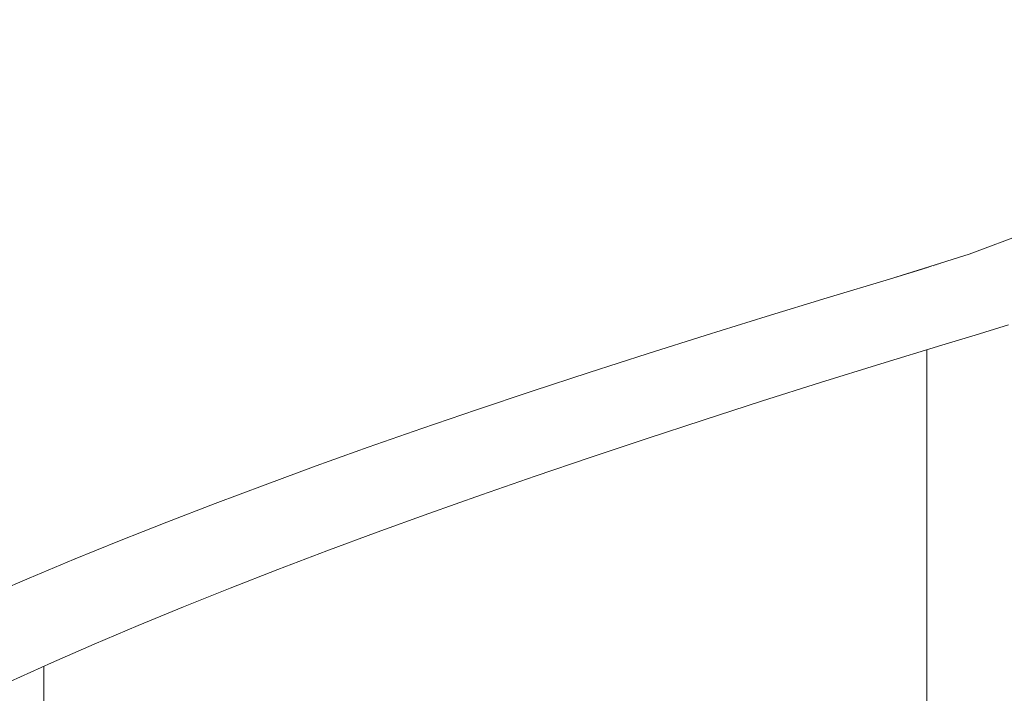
# Model space of a CAD drawing. Header units: millimetres. Extents: x 16408 to 141596, y -21057 to 26364.
# Tile 45 of 217: x 29234 to 29667, y 3878 to 4174. Entities that reach past the tile are written whole.
import ezdxf

# ---------------------------------------------------------------- set-up
doc = ezdxf.new("R2010")
doc.units = ezdxf.units.MM
doc.header["$MEASUREMENT"] = 0
doc.linetypes.add('Wipeout_Contour', pattern=[1000, 0, -1000])
doc.layers.add('0_Nr_pióra__103', color=7, linetype='Continuous', lineweight=5)

msp = doc.modelspace()

# ---------------------------------------------------------------- wipeouts: each hides what was drawn before it
at = {"color": 254, "linetype": 'Wipeout_Contour', "lineweight": 0, "ltscale": 520316.575892}
msp.add_wipeout([(29603.49, 4868.38), (29603.49, 4844.72), (29845.58, 4686.43), (29863.49, 4686.43), (29863.49, 4674.72), (30105.58, 4516.43), (30123.49, 4516.43), (30123.49, 4504.72), (30365.58, 4346.43), (30383.49, 4346.43), (30383.49, 4334.72), (30625.58, 4176.43), (30643.49, 4176.43), (30643.49, 4164.72), (30885.58, 4006.43), (30903.49, 4006.43), (30903.49, 4018.38)], dxfattribs=at)
at = {"color": 254, "linetype": 'Wipeout_Contour', "lineweight": 0, "ltscale": 88505.870758}
msp.add_wipeout([(29218.73, 3920.01), (29262.28, 3928.24), (29237.74, 3928.24)], dxfattribs=at)
at = {"color": 254, "linetype": 'Wipeout_Contour', "lineweight": 0, "ltscale": 88478.087001}
msp.add_wipeout([(29225.6, 3911.79), (29229.49, 3882.67), (29247.66, 3890.89)], dxfattribs=at)

# ---------------------------------------------------------------- next in the draw order: linework, layer by layer
at = {"layer": '0_Nr_pióra__103', "color": 7, "linetype": 'Continuous', "lineweight": 5}
for p, q in [((29229.49, 3882.67), (29247.66, 3890.89)), ((29244.23, 3353.4), (29244.23, 3889.34))]:
    msp.add_line(p, q, dxfattribs=at)

# ---------------------------------------------------------------- next in the draw order: wipeouts: each hides what was drawn before it
at = {"color": 254, "linetype": 'Wipeout_Contour', "lineweight": 0, "ltscale": 89817.545698}
msp.add_wipeout([(29664.57, 4040.32), (29664.58, 4038.28), (29666.76, 4038.94)], dxfattribs=at)
at = {"color": 254, "linetype": 'Wipeout_Contour', "lineweight": 0, "ltscale": 88570.020112}
msp.add_wipeout([(29281.51, 3936.47), (29237.74, 3928.24), (29262.28, 3928.24)], dxfattribs=at)

# ---------------------------------------------------------------- next in the draw order: wipeouts: each hides what was drawn before it
at = {"color": 254, "linetype": 'Wipeout_Contour', "lineweight": 0, "ltscale": 88566.477493}
msp.add_wipeout([(29257.35, 3936.47), (29237.74, 3928.24), (29281.51, 3936.47)], dxfattribs=at)

# ---------------------------------------------------------------- next in the draw order: linework, layer by layer
at = {"layer": '0_Nr_pióra__103', "color": 7, "linetype": 'Continuous', "lineweight": 5}
msp.add_line((29218.73, 3920.01), (29237.74, 3928.24), dxfattribs=at)

# ---------------------------------------------------------------- next in the draw order: wipeouts: each hides what was drawn before it
at = {"color": 254, "linetype": 'Wipeout_Contour', "lineweight": 0, "ltscale": 88595.381061}
msp.add_wipeout([(29262.28, 3928.24), (29266.43, 3899.12), (29285.78, 3907.35)], dxfattribs=at)

# ---------------------------------------------------------------- next in the draw order: linework, layer by layer
at = {"layer": '0_Nr_pióra__103', "color": 7, "linetype": 'Continuous', "lineweight": 5}
msp.add_line((29247.66, 3890.89), (29266.43, 3899.12), dxfattribs=at)

# ---------------------------------------------------------------- next in the draw order: wipeouts: each hides what was drawn before it
at = {"color": 254, "linetype": 'Wipeout_Contour', "lineweight": 0, "ltscale": 88614.702365}
msp.add_wipeout([(29262.28, 3928.24), (29285.78, 3907.35), (29281.51, 3936.47)], dxfattribs=at)

# ---------------------------------------------------------------- next in the draw order: wipeouts: each hides what was drawn before it
at = {"color": 254, "linetype": 'Wipeout_Contour', "lineweight": 0, "ltscale": 88631.438846}
msp.add_wipeout([(29301.31, 3944.69), (29257.35, 3936.47), (29281.51, 3936.47)], dxfattribs=at)

# ---------------------------------------------------------------- next in the draw order: wipeouts: each hides what was drawn before it
at = {"color": 254, "linetype": 'Wipeout_Contour', "lineweight": 0, "ltscale": 88628.840067}
msp.add_wipeout([(29277.55, 3944.69), (29257.35, 3936.47), (29301.31, 3944.69)], dxfattribs=at)

# ---------------------------------------------------------------- next in the draw order: linework, layer by layer
at = {"layer": '0_Nr_pióra__103', "color": 7, "linetype": 'Continuous', "lineweight": 5}
msp.add_line((29237.74, 3928.24), (29257.35, 3936.47), dxfattribs=at)

# ---------------------------------------------------------------- next in the draw order: wipeouts: each hides what was drawn before it
at = {"color": 254, "linetype": 'Wipeout_Contour', "lineweight": 0, "ltscale": 88656.6487}
msp.add_wipeout([(29305.71, 3915.57), (29281.51, 3936.47), (29285.78, 3907.35)], dxfattribs=at)

# ---------------------------------------------------------------- next in the draw order: linework, layer by layer
at = {"layer": '0_Nr_pióra__103', "color": 7, "linetype": 'Continuous', "lineweight": 5}
msp.add_line((29266.43, 3899.12), (29285.78, 3907.35), dxfattribs=at)

# ---------------------------------------------------------------- next in the draw order: wipeouts: each hides what was drawn before it
at = {"color": 254, "linetype": 'Wipeout_Contour', "lineweight": 0, "ltscale": 88676.423595}
msp.add_wipeout([(29301.31, 3944.69), (29281.51, 3936.47), (29305.71, 3915.57)], dxfattribs=at)

# ---------------------------------------------------------------- next in the draw order: wipeouts: each hides what was drawn before it
at = {"color": 254, "linetype": 'Wipeout_Contour', "lineweight": 0, "ltscale": 88694.58311}
msp.add_wipeout([(29277.55, 3944.69), (29301.31, 3944.69), (29321.69, 3952.92)], dxfattribs=at)

# ---------------------------------------------------------------- next in the draw order: wipeouts: each hides what was drawn before it
at = {"color": 254, "linetype": 'Wipeout_Contour', "lineweight": 0, "ltscale": 88692.930133}
msp.add_wipeout([(29277.55, 3944.69), (29321.69, 3952.92), (29298.33, 3952.92)], dxfattribs=at)

# ---------------------------------------------------------------- next in the draw order: linework, layer by layer
at = {"layer": '0_Nr_pióra__103', "color": 7, "linetype": 'Continuous', "lineweight": 5}
msp.add_line((29257.35, 3936.47), (29277.55, 3944.69), dxfattribs=at)

# ---------------------------------------------------------------- next in the draw order: wipeouts: each hides what was drawn before it
at = {"color": 254, "linetype": 'Wipeout_Contour', "lineweight": 0, "ltscale": 88719.626603}
msp.add_wipeout([(29301.31, 3944.69), (29305.71, 3915.57), (29326.21, 3923.8)], dxfattribs=at)

# ---------------------------------------------------------------- next in the draw order: linework, layer by layer
at = {"layer": '0_Nr_pióra__103', "color": 7, "linetype": 'Continuous', "lineweight": 5}
msp.add_line((29285.78, 3907.35), (29305.71, 3915.57), dxfattribs=at)

# ---------------------------------------------------------------- next in the draw order: wipeouts: each hides what was drawn before it
at = {"color": 254, "linetype": 'Wipeout_Contour', "lineweight": 0, "ltscale": 88739.847621}
msp.add_wipeout([(29301.31, 3944.69), (29326.21, 3923.8), (29321.69, 3952.92)], dxfattribs=at)

# ---------------------------------------------------------------- next in the draw order: wipeouts: each hides what was drawn before it
at = {"color": 254, "linetype": 'Wipeout_Contour', "lineweight": 0, "ltscale": 88759.424207}
msp.add_wipeout([(29298.33, 3952.92), (29321.69, 3952.92), (29342.62, 3961.14)], dxfattribs=at)

# ---------------------------------------------------------------- next in the draw order: wipeouts: each hides what was drawn before it
at = {"color": 254, "linetype": 'Wipeout_Contour', "lineweight": 0, "ltscale": 88758.718532}
msp.add_wipeout([(29298.33, 3952.92), (29342.62, 3961.14), (29319.69, 3961.14)], dxfattribs=at)

# ---------------------------------------------------------------- next in the draw order: linework, layer by layer
at = {"layer": '0_Nr_pióra__103', "color": 7, "linetype": 'Continuous', "lineweight": 5}
msp.add_line((29277.55, 3944.69), (29298.33, 3952.92), dxfattribs=at)

# ---------------------------------------------------------------- next in the draw order: wipeouts: each hides what was drawn before it
at = {"color": 254, "linetype": 'Wipeout_Contour', "lineweight": 0, "ltscale": 88784.286152}
msp.add_wipeout([(29321.69, 3952.92), (29326.21, 3923.8), (29347.27, 3932.02)], dxfattribs=at)

# ---------------------------------------------------------------- next in the draw order: linework, layer by layer
at = {"layer": '0_Nr_pióra__103', "color": 7, "linetype": 'Continuous', "lineweight": 5}
msp.add_line((29305.71, 3915.57), (29326.21, 3923.8), dxfattribs=at)

# ---------------------------------------------------------------- next in the draw order: wipeouts: each hides what was drawn before it
at = {"color": 254, "linetype": 'Wipeout_Contour', "lineweight": 0, "ltscale": 88804.945614}
msp.add_wipeout([(29321.69, 3952.92), (29347.27, 3932.02), (29342.62, 3961.14)], dxfattribs=at)

# ---------------------------------------------------------------- next in the draw order: wipeouts: each hides what was drawn before it
at = {"color": 254, "linetype": 'Wipeout_Contour', "lineweight": 0, "ltscale": 88825.932658}
msp.add_wipeout([(29319.69, 3961.14), (29342.62, 3961.14), (29364.11, 3969.37)], dxfattribs=at)

# ---------------------------------------------------------------- next in the draw order: wipeouts: each hides what was drawn before it
at = {"color": 254, "linetype": 'Wipeout_Contour', "lineweight": 0, "ltscale": 88826.175302}
msp.add_wipeout([(29319.69, 3961.14), (29364.11, 3969.37), (29341.6, 3969.37)], dxfattribs=at)

# ---------------------------------------------------------------- next in the draw order: linework, layer by layer
at = {"layer": '0_Nr_pióra__103', "color": 7, "linetype": 'Continuous', "lineweight": 5}
msp.add_line((29298.33, 3952.92), (29319.69, 3961.14), dxfattribs=at)

# ---------------------------------------------------------------- next in the draw order: wipeouts: each hides what was drawn before it
at = {"color": 254, "linetype": 'Wipeout_Contour', "lineweight": 0, "ltscale": 88850.597929}
msp.add_wipeout([(29342.62, 3961.14), (29347.27, 3932.02), (29368.87, 3940.25)], dxfattribs=at)

# ---------------------------------------------------------------- next in the draw order: linework, layer by layer
at = {"layer": '0_Nr_pióra__103', "color": 7, "linetype": 'Continuous', "lineweight": 5}
msp.add_line((29326.21, 3923.8), (29347.27, 3932.02), dxfattribs=at)

# ---------------------------------------------------------------- next in the draw order: wipeouts: each hides what was drawn before it
at = {"color": 254, "linetype": 'Wipeout_Contour', "lineweight": 0, "ltscale": 88871.687956}
msp.add_wipeout([(29342.62, 3961.14), (29368.87, 3940.25), (29364.11, 3969.37)], dxfattribs=at)

# ---------------------------------------------------------------- next in the draw order: wipeouts: each hides what was drawn before it
at = {"color": 254, "linetype": 'Wipeout_Contour', "lineweight": 0, "ltscale": 88894.078193}
msp.add_wipeout([(29341.6, 3969.37), (29364.11, 3969.37), (29386.13, 3977.6)], dxfattribs=at)

# ---------------------------------------------------------------- next in the draw order: wipeouts: each hides what was drawn before it
at = {"color": 254, "linetype": 'Wipeout_Contour', "lineweight": 0, "ltscale": 88895.269689}
msp.add_wipeout([(29341.6, 3969.37), (29386.13, 3977.6), (29364.06, 3977.6)], dxfattribs=at)

# ---------------------------------------------------------------- next in the draw order: linework, layer by layer
at = {"layer": '0_Nr_pióra__103', "color": 7, "linetype": 'Continuous', "lineweight": 5}
msp.add_line((29319.69, 3961.14), (29341.6, 3969.37), dxfattribs=at)

# ---------------------------------------------------------------- next in the draw order: wipeouts: each hides what was drawn before it
at = {"color": 254, "linetype": 'Wipeout_Contour', "lineweight": 0, "ltscale": 88918.531737}
msp.add_wipeout([(29364.11, 3969.37), (29368.87, 3940.25), (29391.01, 3948.48)], dxfattribs=at)

# ---------------------------------------------------------------- next in the draw order: linework, layer by layer
at = {"layer": '0_Nr_pióra__103', "color": 7, "linetype": 'Continuous', "lineweight": 5}
msp.add_line((29347.27, 3932.02), (29368.87, 3940.25), dxfattribs=at)

# ---------------------------------------------------------------- next in the draw order: wipeouts: each hides what was drawn before it
at = {"color": 254, "linetype": 'Wipeout_Contour', "lineweight": 0, "ltscale": 88940.044247}
msp.add_wipeout([(29364.11, 3969.37), (29391.01, 3948.48), (29386.13, 3977.6)], dxfattribs=at)

# ---------------------------------------------------------------- next in the draw order: wipeouts: each hides what was drawn before it
at = {"color": 254, "linetype": 'Wipeout_Contour', "lineweight": 0, "ltscale": 88963.829769}
msp.add_wipeout([(29364.06, 3977.6), (29386.13, 3977.6), (29408.68, 3985.82)], dxfattribs=at)

# ---------------------------------------------------------------- next in the draw order: wipeouts: each hides what was drawn before it
at = {"color": 254, "linetype": 'Wipeout_Contour', "lineweight": 0, "ltscale": 88965.970169}
msp.add_wipeout([(29364.06, 3977.6), (29408.68, 3985.82), (29387.06, 3985.82)], dxfattribs=at)

# ---------------------------------------------------------------- next in the draw order: linework, layer by layer
at = {"layer": '0_Nr_pióra__103', "color": 7, "linetype": 'Continuous', "lineweight": 5}
msp.add_line((29341.6, 3969.37), (29364.06, 3977.6), dxfattribs=at)

# ---------------------------------------------------------------- next in the draw order: wipeouts: each hides what was drawn before it
at = {"color": 254, "linetype": 'Wipeout_Contour', "lineweight": 0, "ltscale": 88988.056607}
msp.add_wipeout([(29386.13, 3977.6), (29391.01, 3948.48), (29413.68, 3956.7)], dxfattribs=at)

# ---------------------------------------------------------------- next in the draw order: linework, layer by layer
at = {"layer": '0_Nr_pióra__103', "color": 7, "linetype": 'Continuous', "lineweight": 5}
msp.add_line((29368.87, 3940.25), (29391.01, 3948.48), dxfattribs=at)

# ---------------------------------------------------------------- next in the draw order: wipeouts: each hides what was drawn before it
at = {"color": 254, "linetype": 'Wipeout_Contour', "lineweight": 0, "ltscale": 89009.983325}
msp.add_wipeout([(29386.13, 3977.6), (29413.68, 3956.7), (29408.68, 3985.82)], dxfattribs=at)

# ---------------------------------------------------------------- next in the draw order: wipeouts: each hides what was drawn before it
at = {"color": 254, "linetype": 'Wipeout_Contour', "lineweight": 0, "ltscale": 89035.155577}
msp.add_wipeout([(29431.75, 3994.05), (29387.06, 3985.82), (29408.68, 3985.82)], dxfattribs=at)

# ---------------------------------------------------------------- next in the draw order: wipeouts: each hides what was drawn before it
at = {"color": 254, "linetype": 'Wipeout_Contour', "lineweight": 0, "ltscale": 89038.244461}
msp.add_wipeout([(29387.06, 3985.82), (29431.75, 3994.05), (29410.59, 3994.05)], dxfattribs=at)

# ---------------------------------------------------------------- next in the draw order: linework, layer by layer
at = {"layer": '0_Nr_pióra__103', "color": 7, "linetype": 'Continuous', "lineweight": 5}
msp.add_line((29364.06, 3977.6), (29387.06, 3985.82), dxfattribs=at)

# ---------------------------------------------------------------- next in the draw order: wipeouts: each hides what was drawn before it
at = {"color": 254, "linetype": 'Wipeout_Contour', "lineweight": 0, "ltscale": 89059.140805}
msp.add_wipeout([(29436.86, 3964.93), (29408.68, 3985.82), (29413.68, 3956.7)], dxfattribs=at)

# ---------------------------------------------------------------- next in the draw order: linework, layer by layer
at = {"layer": '0_Nr_pióra__103', "color": 7, "linetype": 'Continuous', "lineweight": 5}
msp.add_line((29391.01, 3948.48), (29413.68, 3956.7), dxfattribs=at)

# ---------------------------------------------------------------- next in the draw order: wipeouts: each hides what was drawn before it
at = {"color": 254, "linetype": 'Wipeout_Contour', "lineweight": 0, "ltscale": 89081.473267}
msp.add_wipeout([(29431.75, 3994.05), (29408.68, 3985.82), (29436.86, 3964.93)], dxfattribs=at)

# ---------------------------------------------------------------- next in the draw order: wipeouts: each hides what was drawn before it
at = {"color": 254, "linetype": 'Wipeout_Contour', "lineweight": 0, "ltscale": 89108.023074}
msp.add_wipeout([(29455.33, 4002.28), (29410.59, 3994.05), (29431.75, 3994.05)], dxfattribs=at)

# ---------------------------------------------------------------- next in the draw order: wipeouts: each hides what was drawn before it
at = {"color": 254, "linetype": 'Wipeout_Contour', "lineweight": 0, "ltscale": 89112.059512}
msp.add_wipeout([(29434.64, 4002.28), (29410.59, 3994.05), (29455.33, 4002.28)], dxfattribs=at)

# ---------------------------------------------------------------- next in the draw order: linework, layer by layer
at = {"layer": '0_Nr_pióra__103', "color": 7, "linetype": 'Continuous', "lineweight": 5}
msp.add_line((29387.06, 3985.82), (29410.59, 3994.05), dxfattribs=at)

# ---------------------------------------------------------------- next in the draw order: wipeouts: each hides what was drawn before it
at = {"color": 254, "linetype": 'Wipeout_Contour', "lineweight": 0, "ltscale": 89131.751917}
msp.add_wipeout([(29460.55, 3973.15), (29431.75, 3994.05), (29436.86, 3964.93)], dxfattribs=at)

# ---------------------------------------------------------------- next in the draw order: linework, layer by layer
at = {"layer": '0_Nr_pióra__103', "color": 7, "linetype": 'Continuous', "lineweight": 5}
msp.add_line((29413.68, 3956.7), (29436.86, 3964.93), dxfattribs=at)

# ---------------------------------------------------------------- next in the draw order: wipeouts: each hides what was drawn before it
at = {"color": 254, "linetype": 'Wipeout_Contour', "lineweight": 0, "ltscale": 89154.481458}
msp.add_wipeout([(29455.33, 4002.28), (29431.75, 3994.05), (29460.55, 3973.15)], dxfattribs=at)

# ---------------------------------------------------------------- next in the draw order: wipeouts: each hides what was drawn before it
at = {"color": 254, "linetype": 'Wipeout_Contour', "lineweight": 0, "ltscale": 89182.398974}
msp.add_wipeout([(29434.64, 4002.28), (29455.33, 4002.28), (29479.4, 4010.5)], dxfattribs=at)

# ---------------------------------------------------------------- next in the draw order: wipeouts: each hides what was drawn before it
at = {"color": 254, "linetype": 'Wipeout_Contour', "lineweight": 0, "ltscale": 89187.381574}
msp.add_wipeout([(29434.64, 4002.28), (29479.4, 4010.5), (29459.19, 4010.5)], dxfattribs=at)

# ---------------------------------------------------------------- next in the draw order: linework, layer by layer
at = {"layer": '0_Nr_pióra__103', "color": 7, "linetype": 'Continuous', "lineweight": 5}
msp.add_line((29410.59, 3994.05), (29434.64, 4002.28), dxfattribs=at)

# ---------------------------------------------------------------- next in the draw order: wipeouts: each hides what was drawn before it
at = {"color": 254, "linetype": 'Wipeout_Contour', "lineweight": 0, "ltscale": 89205.856718}
msp.add_wipeout([(29455.33, 4002.28), (29460.55, 3973.15), (29484.73, 3981.38)], dxfattribs=at)

# ---------------------------------------------------------------- next in the draw order: linework, layer by layer
at = {"layer": '0_Nr_pióra__103', "color": 7, "linetype": 'Continuous', "lineweight": 5}
msp.add_line((29436.86, 3964.93), (29460.55, 3973.15), dxfattribs=at)

# ---------------------------------------------------------------- next in the draw order: wipeouts: each hides what was drawn before it
at = {"color": 254, "linetype": 'Wipeout_Contour', "lineweight": 0, "ltscale": 89228.974502}
msp.add_wipeout([(29455.33, 4002.28), (29484.73, 3981.38), (29479.4, 4010.5)], dxfattribs=at)

# ---------------------------------------------------------------- next in the draw order: wipeouts: each hides what was drawn before it
at = {"color": 254, "linetype": 'Wipeout_Contour', "lineweight": 0, "ltscale": 89258.249284}
msp.add_wipeout([(29459.19, 4010.5), (29479.4, 4010.5), (29503.96, 4018.73)], dxfattribs=at)

# ---------------------------------------------------------------- next in the draw order: wipeouts: each hides what was drawn before it
at = {"color": 254, "linetype": 'Wipeout_Contour', "lineweight": 0, "ltscale": 89264.176176}
msp.add_wipeout([(29459.19, 4010.5), (29503.96, 4018.73), (29484.23, 4018.73)], dxfattribs=at)

# ---------------------------------------------------------------- next in the draw order: linework, layer by layer
at = {"layer": '0_Nr_pióra__103', "color": 7, "linetype": 'Continuous', "lineweight": 5}
msp.add_line((29434.64, 4002.28), (29459.19, 4010.5), dxfattribs=at)

# ---------------------------------------------------------------- next in the draw order: wipeouts: each hides what was drawn before it
at = {"color": 254, "linetype": 'Wipeout_Contour', "lineweight": 0, "ltscale": 89281.421334}
msp.add_wipeout([(29479.4, 4010.5), (29484.73, 3981.38), (29509.39, 3989.61)], dxfattribs=at)

# ---------------------------------------------------------------- next in the draw order: linework, layer by layer
at = {"layer": '0_Nr_pióra__103', "color": 7, "linetype": 'Continuous', "lineweight": 5}
msp.add_line((29460.55, 3973.15), (29484.73, 3981.38), dxfattribs=at)

# ---------------------------------------------------------------- next in the draw order: wipeouts: each hides what was drawn before it
at = {"color": 254, "linetype": 'Wipeout_Contour', "lineweight": 0, "ltscale": 89304.918343}
msp.add_wipeout([(29479.4, 4010.5), (29509.39, 3989.61), (29503.96, 4018.73)], dxfattribs=at)

# ---------------------------------------------------------------- next in the draw order: wipeouts: each hides what was drawn before it
at = {"color": 254, "linetype": 'Wipeout_Contour', "lineweight": 0, "ltscale": 89335.539312}
msp.add_wipeout([(29484.23, 4018.73), (29503.96, 4018.73), (29528.99, 4026.95)], dxfattribs=at)

# ---------------------------------------------------------------- next in the draw order: wipeouts: each hides what was drawn before it
at = {"color": 254, "linetype": 'Wipeout_Contour', "lineweight": 0, "ltscale": 89342.408143}
msp.add_wipeout([(29484.23, 4018.73), (29528.99, 4026.95), (29509.76, 4026.95)], dxfattribs=at)

# ---------------------------------------------------------------- next in the draw order: linework, layer by layer
at = {"layer": '0_Nr_pióra__103', "color": 7, "linetype": 'Continuous', "lineweight": 5}
msp.add_line((29459.19, 4010.5), (29484.23, 4018.73), dxfattribs=at)

# ---------------------------------------------------------------- next in the draw order: wipeouts: each hides what was drawn before it
at = {"color": 254, "linetype": 'Wipeout_Contour', "lineweight": 0, "ltscale": 89358.411188}
msp.add_wipeout([(29503.96, 4018.73), (29509.39, 3989.61), (29534.52, 3997.83)], dxfattribs=at)

# ---------------------------------------------------------------- next in the draw order: linework, layer by layer
at = {"layer": '0_Nr_pióra__103', "color": 7, "linetype": 'Continuous', "lineweight": 5}
msp.add_line((29484.73, 3981.38), (29509.39, 3989.61), dxfattribs=at)

# ---------------------------------------------------------------- next in the draw order: wipeouts: each hides what was drawn before it
at = {"color": 254, "linetype": 'Wipeout_Contour', "lineweight": 0, "ltscale": 89382.278226}
msp.add_wipeout([(29503.96, 4018.73), (29534.52, 3997.83), (29528.99, 4026.95)], dxfattribs=at)

# ---------------------------------------------------------------- next in the draw order: wipeouts: each hides what was drawn before it
at = {"color": 254, "linetype": 'Wipeout_Contour', "lineweight": 0, "ltscale": 89414.233683}
msp.add_wipeout([(29509.76, 4026.95), (29528.99, 4026.95), (29554.48, 4035.18)], dxfattribs=at)

# ---------------------------------------------------------------- next in the draw order: wipeouts: each hides what was drawn before it
at = {"color": 254, "linetype": 'Wipeout_Contour', "lineweight": 0, "ltscale": 89422.041622}
msp.add_wipeout([(29509.76, 4026.95), (29554.48, 4035.18), (29535.76, 4035.18)], dxfattribs=at)

# ---------------------------------------------------------------- next in the draw order: linework, layer by layer
at = {"layer": '0_Nr_pióra__103', "color": 7, "linetype": 'Continuous', "lineweight": 5}
msp.add_line((29484.23, 4018.73), (29509.76, 4026.95), dxfattribs=at)

# ---------------------------------------------------------------- next in the draw order: wipeouts: each hides what was drawn before it
at = {"color": 254, "linetype": 'Wipeout_Contour', "lineweight": 0, "ltscale": 89436.791025}
msp.add_wipeout([(29528.99, 4026.95), (29534.52, 3997.83), (29560.11, 4006.06)], dxfattribs=at)

# ---------------------------------------------------------------- next in the draw order: linework, layer by layer
at = {"layer": '0_Nr_pióra__103', "color": 7, "linetype": 'Continuous', "lineweight": 5}
msp.add_line((29509.39, 3989.61), (29534.52, 3997.83), dxfattribs=at)

# ---------------------------------------------------------------- next in the draw order: wipeouts: each hides what was drawn before it
at = {"color": 254, "linetype": 'Wipeout_Contour', "lineweight": 0, "ltscale": 89461.018726}
msp.add_wipeout([(29528.99, 4026.95), (29560.11, 4006.06), (29554.48, 4035.18)], dxfattribs=at)

# ---------------------------------------------------------------- next in the draw order: wipeouts: each hides what was drawn before it
at = {"color": 254, "linetype": 'Wipeout_Contour', "lineweight": 0, "ltscale": 89494.296361}
msp.add_wipeout([(29580.41, 4043.41), (29535.76, 4035.18), (29554.48, 4035.18)], dxfattribs=at)

# ---------------------------------------------------------------- next in the draw order: wipeouts: each hides what was drawn before it
at = {"color": 254, "linetype": 'Wipeout_Contour', "lineweight": 0, "ltscale": 89503.040098}
msp.add_wipeout([(29535.76, 4035.18), (29580.41, 4043.41), (29562.21, 4043.41)], dxfattribs=at)

# ---------------------------------------------------------------- next in the draw order: linework, layer by layer
at = {"layer": '0_Nr_pióra__103', "color": 7, "linetype": 'Continuous', "lineweight": 5}
msp.add_line((29509.76, 4026.95), (29535.76, 4035.18), dxfattribs=at)

# ---------------------------------------------------------------- next in the draw order: wipeouts: each hides what was drawn before it
at = {"color": 254, "linetype": 'Wipeout_Contour', "lineweight": 0, "ltscale": 89516.524942}
msp.add_wipeout([(29586.14, 4014.29), (29554.48, 4035.18), (29560.11, 4006.06)], dxfattribs=at)

# ---------------------------------------------------------------- next in the draw order: linework, layer by layer
at = {"layer": '0_Nr_pióra__103', "color": 7, "linetype": 'Continuous', "lineweight": 5}
msp.add_line((29534.52, 3997.83), (29560.11, 4006.06), dxfattribs=at)

# ---------------------------------------------------------------- next in the draw order: wipeouts: each hides what was drawn before it
at = {"color": 254, "linetype": 'Wipeout_Contour', "lineweight": 0, "ltscale": 89541.103753}
msp.add_wipeout([(29580.41, 4043.41), (29554.48, 4035.18), (29586.14, 4014.29)], dxfattribs=at)

# ---------------------------------------------------------------- next in the draw order: wipeouts: each hides what was drawn before it
at = {"color": 254, "linetype": 'Wipeout_Contour', "lineweight": 0, "ltscale": 89575.69065}
msp.add_wipeout([(29562.21, 4043.41), (29580.41, 4043.41), (29606.79, 4051.63)], dxfattribs=at)

# ---------------------------------------------------------------- next in the draw order: wipeouts: each hides what was drawn before it
at = {"color": 254, "linetype": 'Wipeout_Contour', "lineweight": 0, "ltscale": 89585.366407}
msp.add_wipeout([(29589.11, 4051.63), (29562.21, 4043.41), (29606.79, 4051.63)], dxfattribs=at)

# ---------------------------------------------------------------- next in the draw order: linework, layer by layer
at = {"layer": '0_Nr_pióra__103', "color": 7, "linetype": 'Continuous', "lineweight": 5}
msp.add_line((29535.76, 4035.18), (29562.21, 4043.41), dxfattribs=at)

# ---------------------------------------------------------------- next in the draw order: wipeouts: each hides what was drawn before it
at = {"color": 254, "linetype": 'Wipeout_Contour', "lineweight": 0, "ltscale": 89597.576375}
msp.add_wipeout([(29612.61, 4022.51), (29580.41, 4043.41), (29586.14, 4014.29)], dxfattribs=at)

# ---------------------------------------------------------------- next in the draw order: linework, layer by layer
at = {"layer": '0_Nr_pióra__103', "color": 7, "linetype": 'Continuous', "lineweight": 5}
msp.add_line((29560.11, 4006.06), (29586.14, 4014.29), dxfattribs=at)

# ---------------------------------------------------------------- next in the draw order: wipeouts: each hides what was drawn before it
at = {"color": 254, "linetype": 'Wipeout_Contour', "lineweight": 0, "ltscale": 89622.496621}
msp.add_wipeout([(29606.79, 4051.63), (29580.41, 4043.41), (29612.61, 4022.51)], dxfattribs=at)

# ---------------------------------------------------------------- next in the draw order: wipeouts: each hides what was drawn before it
at = {"color": 254, "linetype": 'Wipeout_Contour', "lineweight": 0, "ltscale": 89658.379263}
msp.add_wipeout([(29589.11, 4051.63), (29606.79, 4051.63), (29633.59, 4059.86)], dxfattribs=at)

# ---------------------------------------------------------------- next in the draw order: wipeouts: each hides what was drawn before it
at = {"color": 254, "linetype": 'Wipeout_Contour', "lineweight": 0, "ltscale": 89668.982773}
msp.add_wipeout([(29589.11, 4051.63), (29633.59, 4059.86), (29616.44, 4059.86)], dxfattribs=at)

# ---------------------------------------------------------------- next in the draw order: linework, layer by layer
at = {"layer": '0_Nr_pióra__103', "color": 7, "linetype": 'Continuous', "lineweight": 5}
msp.add_line((29562.21, 4043.41), (29589.11, 4051.63), dxfattribs=at)

# ---------------------------------------------------------------- next in the draw order: wipeouts: each hides what was drawn before it
at = {"color": 254, "linetype": 'Wipeout_Contour', "lineweight": 0, "ltscale": 89679.908145}
msp.add_wipeout([(29606.79, 4051.63), (29612.61, 4022.51), (29639.5, 4030.74)], dxfattribs=at)

# ---------------------------------------------------------------- next in the draw order: linework, layer by layer
at = {"layer": '0_Nr_pióra__103', "color": 7, "linetype": 'Continuous', "lineweight": 5}
msp.add_line((29586.14, 4014.29), (29612.61, 4022.51), dxfattribs=at)

# ---------------------------------------------------------------- next in the draw order: wipeouts: each hides what was drawn before it
at = {"color": 254, "linetype": 'Wipeout_Contour', "lineweight": 0, "ltscale": 89705.159997}
msp.add_wipeout([(29606.79, 4051.63), (29639.5, 4030.74), (29633.59, 4059.86)], dxfattribs=at)

# ---------------------------------------------------------------- next in the draw order: wipeouts: each hides what was drawn before it
at = {"color": 254, "linetype": 'Wipeout_Contour', "lineweight": 0, "ltscale": 119647.719767}
msp.add_wipeout([(29616.44, 4059.86), (29633.59, 4059.86), (29654.19, 4066.07), (29635, 4063.3)], dxfattribs=at)

# ---------------------------------------------------------------- next in the draw order: wipeouts: each hides what was drawn before it
at = {"color": 254, "linetype": 'Wipeout_Contour', "lineweight": 0, "ltscale": 149543.297906}
msp.add_wipeout([(29640.37, 4066.97), (29616.44, 4059.86), (29635, 4063.3), (29632.85, 4062.98), (29632.85, 4063.09)], dxfattribs=at)

# ---------------------------------------------------------------- next in the draw order: linework, layer by layer
at = {"layer": '0_Nr_pióra__103', "color": 7, "linetype": 'Continuous', "lineweight": 5}
msp.add_line((29589.11, 4051.63), (29616.44, 4059.86), dxfattribs=at)

# ---------------------------------------------------------------- next in the draw order: wipeouts: each hides what was drawn before it
at = {"color": 254, "linetype": 'Wipeout_Contour', "lineweight": 0, "ltscale": 89771.389322}
msp.add_wipeout([(29644.13, 4068.08), (29641.14, 4067.2), (29652.49, 4068.08)], dxfattribs=at)
at = {"color": 254, "linetype": 'Wipeout_Contour', "lineweight": 0, "ltscale": 119678.921977}
msp.add_wipeout([(29633.59, 4059.86), (29639.5, 4030.74), (29654.17, 4035.15), (29654.22, 4046.85)], dxfattribs=at)

# ---------------------------------------------------------------- next in the draw order: linework, layer by layer
at = {"layer": '0_Nr_pióra__103', "color": 7, "linetype": 'Continuous', "lineweight": 5}
for p, q in [((29654.17, 4035.15), (29668.91, 4039.74)), ((29639.5, 4030.74), (29654.17, 4035.15)), ((29612.61, 4022.51), (29639.5, 4030.74)), ((29632.85, 3823.27), (29632.85, 4028.7))]:
    msp.add_line(p, q, dxfattribs=at)

# ---------------------------------------------------------------- next in the draw order: wipeouts: each hides what was drawn before it
at = {"color": 254, "linetype": 'Wipeout_Contour', "lineweight": 0, "ltscale": 89770.655269}
msp.add_wipeout([(29654.19, 4066.07), (29633.59, 4059.86), (29654.22, 4046.85)], dxfattribs=at)

# ---------------------------------------------------------------- next in the draw order: wipeouts: each hides what was drawn before it
at = {"color": 254, "linetype": 'Wipeout_Contour', "lineweight": 0, "ltscale": 119710.313893}
msp.add_wipeout([(29642.53, 4068.08), (29652.49, 4068.08), (29658.77, 4072.19), (29644.48, 4069.43)], dxfattribs=at)

# ---------------------------------------------------------------- next in the draw order: wipeouts: each hides what was drawn before it
at = {"color": 254, "linetype": 'Wipeout_Contour', "lineweight": 0, "ltscale": 119855.583019}
msp.add_wipeout([(29707.52, 4091.92), (29651.53, 4070.79), (29656.32, 4071.72), (29722.89, 4091.92)], dxfattribs=at)

# ---------------------------------------------------------------- next in the draw order: linework, layer by layer
at = {"layer": '0_Nr_pióra__103', "color": 7, "linetype": 'Continuous', "lineweight": 5}
for p, q in [((29651.53, 4070.79), (29707.52, 4091.92)), ((29616.44, 4059.86), (29651.53, 4070.79))]:
    msp.add_line(p, q, dxfattribs=at)

doc.saveas('drawing.dxf')
